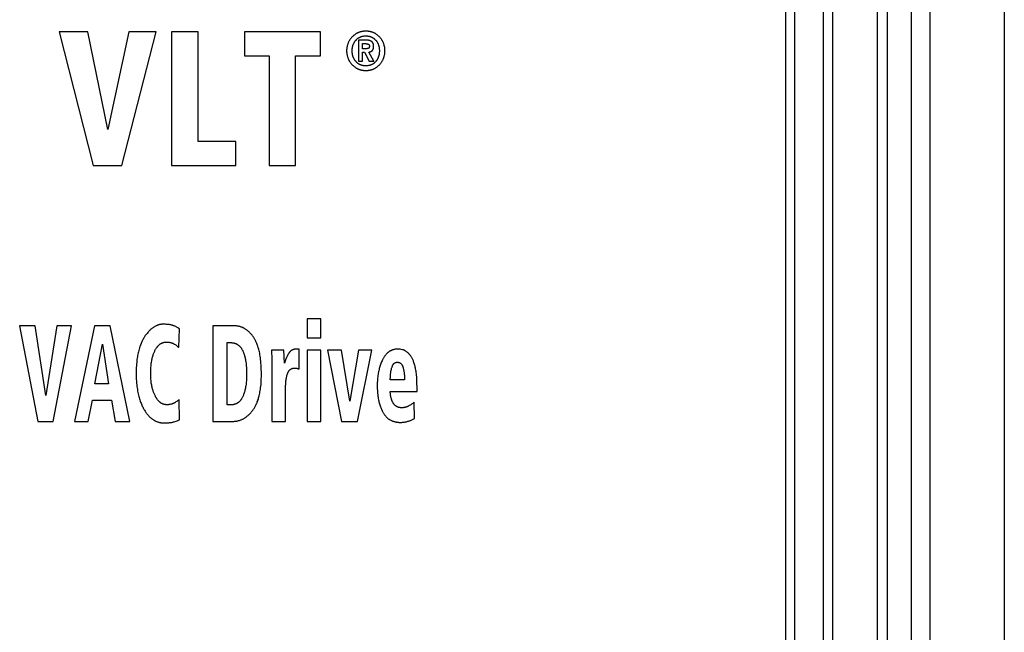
# Model space of a CAD drawing. Extents: x 0 to 594, y 0 to 420.
# Tile 15 of 101: x 75 to 85, y 232 to 238. Entities that reach past the tile are written whole.
import ezdxf

# ---------------------------------------------------------------- set-up
doc = ezdxf.new("R2010")
doc.units = 0
doc.header["$LTSCALE"] = 32.67
doc.layers.get('0').update_dxf_attribs({"linetype": 'CONTINUOUS'})

msp = doc.modelspace()

# ---------------------------------------------------------------- linework, layer by layer
at = {"color": 9, "linetype": 'CONTINUOUS'}
for p, q in [((83.392, 174.652), (83.392, 269.953)), ((84.211, 269.953), (84.211, 173.952)), ((84.406, 269.953), (84.406, 173.952)), ((82.9, 175.049), (82.9, 243.557))]:
    msp.add_line(p, q, dxfattribs=at)
at = {"color": 7, "linetype": 'CONTINUOUS'}
for p, q in [((83.858, 173.752), (83.858, 269.953)), ((83.958, 269.953), (83.958, 173.952)), ((85.185, 269.953), (85.185, 173.952)), ((83.292, 173.752), (83.292, 269.853)), ((82.992, 175.052), (82.992, 243.553)), ((75.295, 238.005), (75.65, 236.605)), ((75.595, 238.005), (75.295, 238.005)), ((75.805, 236.983), (75.595, 238.005)), ((76.023, 238.005), (75.805, 236.983)), ((75.95, 236.605), (76.309, 238.005)), ((76.309, 238.005), (76.023, 238.005)), ((76.47, 238.005), (76.47, 236.605)), ((76.748, 238.005), (76.47, 238.005)), ((76.748, 236.857), (76.748, 238.005)), ((77.233, 238.005), (77.233, 237.752)), ((78.029, 238.005), (77.233, 238.005)), ((78.029, 237.752), (78.029, 238.005)), ((78.426, 237.917), (78.426, 237.695)), ((78.503, 237.917), (78.426, 237.917)), ((78.47, 237.827), (78.47, 237.88)), ((78.47, 237.88), (78.499, 237.88)), ((78.504, 237.827), (78.47, 237.827)), ((77.233, 237.752), (77.492, 237.752)), ((77.492, 237.752), (77.492, 236.605)), ((77.769, 236.605), (77.769, 237.752)), ((77.769, 237.752), (78.029, 237.752)), ((78.47, 237.695), (78.47, 237.79)), ((78.47, 237.79), (78.49, 237.79)), ((78.49, 237.79), (78.538, 237.695)), ((78.589, 237.695), (78.535, 237.792)), ((78.426, 237.695), (78.47, 237.695)), ((78.538, 237.695), (78.589, 237.695)), ((77.142, 236.857), (76.748, 236.857)), ((77.142, 236.605), (77.142, 236.857)), ((75.65, 236.605), (75.95, 236.605)), ((76.47, 236.605), (77.142, 236.605)), ((77.492, 236.605), (77.769, 236.605)), ((77.891, 235), (77.891, 234.8)), ((78.034, 235), (77.891, 235)), ((78.034, 234.8), (78.034, 235)), ((74.881, 234.925), (75.071, 233.925)), ((75.042, 234.925), (74.881, 234.925)), ((75.154, 234.195), (75.042, 234.925)), ((75.27, 234.925), (75.154, 234.195)), ((75.231, 233.925), (75.423, 234.925)), ((75.423, 234.925), (75.27, 234.925)), ((75.666, 234.925), (75.454, 233.925)), ((75.829, 234.925), (75.666, 234.925)), ((76.033, 233.925), (75.829, 234.925)), ((76.546, 234.698), (76.553, 234.893)), ((76.902, 234.925), (76.902, 233.925)), ((75.669, 234.317), (75.747, 234.733)), ((75.747, 234.733), (75.812, 234.317)), ((77.051, 234.099), (77.051, 234.75)), ((77.051, 234.75), (77.089, 234.75)), ((77.891, 234.8), (78.034, 234.8)), ((77.647, 234.672), (77.516, 234.672)), ((77.651, 234.536), (77.647, 234.672)), ((77.805, 234.683), (77.785, 234.683)), ((77.805, 234.473), (77.805, 234.683)), ((77.891, 234.672), (77.891, 233.925)), ((78.034, 234.672), (77.891, 234.672)), ((78.034, 233.925), (78.034, 234.672)), ((78.101, 234.672), (78.248, 233.925)), ((78.25, 234.672), (78.101, 234.672)), ((78.338, 234.138), (78.25, 234.672)), ((78.426, 234.672), (78.338, 234.138)), ((78.418, 233.925), (78.566, 234.672)), ((78.566, 234.672), (78.426, 234.672)), ((77.52, 234.537), (77.52, 233.925)), ((77.675, 234.595), (77.664, 234.568)), ((75.812, 234.317), (75.669, 234.317)), ((78.909, 234.361), (78.76, 234.361)), ((78.761, 234.384), (78.762, 234.408)), ((77.663, 233.925), (77.663, 234.259)), ((78.76, 234.238), (79.04, 234.238)), ((79.04, 234.238), (79.04, 234.292)), ((75.598, 233.925), (75.642, 234.148)), ((75.642, 234.148), (75.841, 234.148)), ((75.841, 234.148), (75.88, 233.925)), ((76.555, 233.943), (76.55, 234.152)), ((79.014, 233.956), (79.011, 234.126)), ((77.098, 234.099), (77.051, 234.099)), ((75.071, 233.925), (75.231, 233.925)), ((75.454, 233.925), (75.598, 233.925)), ((75.88, 233.925), (76.033, 233.925)), ((76.902, 233.925), (77.109, 233.925)), ((77.52, 233.925), (77.663, 233.925)), ((77.891, 233.925), (78.034, 233.925)), ((78.248, 233.925), (78.418, 233.925))]:
    msp.add_line(p, q, dxfattribs=at)
for points in [[(78.362, 237.952), (78.358, 237.948), (78.354, 237.943), (78.35, 237.939), (78.347, 237.935), (78.344, 237.93), (78.34, 237.926), (78.337, 237.921), (78.334, 237.917), (78.332, 237.912), (78.329, 237.908), (78.326, 237.903), (78.324, 237.899), (78.322, 237.894), (78.32, 237.889), (78.318, 237.884), (78.316, 237.879), (78.314, 237.874), (78.312, 237.869), (78.311, 237.864), (78.31, 237.859), (78.308, 237.853), (78.307, 237.848), (78.306, 237.842), (78.305, 237.836), (78.305, 237.83), (78.304, 237.824), (78.303, 237.818), (78.303, 237.812), (78.303, 237.805)], [(78.503, 238.011), (78.498, 238.011), (78.492, 238.011), (78.486, 238.01), (78.481, 238.01), (78.475, 238.009), (78.47, 238.008), (78.465, 238.008), (78.46, 238.007), (78.455, 238.005), (78.45, 238.004), (78.445, 238.003), (78.44, 238.001), (78.435, 238), (78.431, 237.998), (78.426, 237.996), (78.422, 237.994), (78.417, 237.992), (78.413, 237.99), (78.408, 237.987), (78.404, 237.985), (78.4, 237.982), (78.395, 237.98), (78.391, 237.977), (78.387, 237.974), (78.383, 237.97), (78.379, 237.967), (78.374, 237.964), (78.37, 237.96), (78.366, 237.956), (78.362, 237.952)], [(78.402, 237.918), (78.405, 237.922), (78.408, 237.925), (78.411, 237.928), (78.414, 237.93), (78.418, 237.933), (78.421, 237.936), (78.424, 237.938), (78.427, 237.94), (78.43, 237.942), (78.434, 237.944), (78.437, 237.946), (78.44, 237.948), (78.444, 237.949), (78.447, 237.951), (78.451, 237.952), (78.454, 237.954), (78.458, 237.955), (78.462, 237.956), (78.465, 237.957), (78.469, 237.958), (78.473, 237.959), (78.477, 237.96), (78.481, 237.96), (78.485, 237.961), (78.49, 237.961), (78.494, 237.962), (78.499, 237.962), (78.503, 237.962)], [(78.646, 237.952), (78.642, 237.956), (78.638, 237.96), (78.634, 237.963), (78.63, 237.967), (78.626, 237.97), (78.622, 237.973), (78.617, 237.976), (78.613, 237.979), (78.609, 237.982), (78.605, 237.985), (78.6, 237.987), (78.596, 237.989), (78.592, 237.992), (78.587, 237.994), (78.582, 237.996), (78.578, 237.998), (78.573, 237.999), (78.568, 238.001), (78.564, 238.003), (78.559, 238.004), (78.554, 238.005), (78.548, 238.006), (78.543, 238.007), (78.538, 238.008), (78.533, 238.009), (78.527, 238.01), (78.521, 238.01), (78.515, 238.011), (78.51, 238.011), (78.503, 238.011)], [(78.503, 237.962), (78.508, 237.962), (78.513, 237.962), (78.517, 237.961), (78.522, 237.961), (78.526, 237.96), (78.53, 237.96), (78.534, 237.959), (78.538, 237.958), (78.542, 237.957), (78.546, 237.956), (78.549, 237.955), (78.553, 237.954), (78.556, 237.952), (78.56, 237.951), (78.563, 237.949), (78.567, 237.948), (78.57, 237.946), (78.574, 237.944), (78.577, 237.942), (78.58, 237.94), (78.583, 237.938), (78.587, 237.935), (78.59, 237.933), (78.593, 237.93), (78.596, 237.927), (78.599, 237.924), (78.602, 237.921), (78.605, 237.918)], [(78.703, 237.805), (78.703, 237.811), (78.703, 237.818), (78.703, 237.824), (78.702, 237.83), (78.701, 237.836), (78.701, 237.842), (78.7, 237.847), (78.699, 237.853), (78.697, 237.858), (78.696, 237.864), (78.695, 237.869), (78.693, 237.874), (78.691, 237.879), (78.689, 237.884), (78.687, 237.889), (78.685, 237.894), (78.683, 237.898), (78.681, 237.903), (78.678, 237.908), (78.676, 237.912), (78.673, 237.917), (78.67, 237.921), (78.667, 237.926), (78.664, 237.93), (78.661, 237.935), (78.657, 237.939), (78.654, 237.943), (78.65, 237.948), (78.646, 237.952)], [(78.36, 237.805), (78.361, 237.811), (78.361, 237.817), (78.361, 237.823), (78.362, 237.828), (78.363, 237.834), (78.363, 237.839), (78.364, 237.844), (78.365, 237.849), (78.367, 237.854), (78.368, 237.858), (78.369, 237.863), (78.371, 237.867), (78.372, 237.871), (78.374, 237.875), (78.376, 237.879), (78.378, 237.883), (78.38, 237.887), (78.382, 237.891), (78.384, 237.894), (78.386, 237.898), (78.388, 237.902), (78.391, 237.905), (78.393, 237.909), (78.396, 237.912), (78.399, 237.915), (78.402, 237.918)], [(78.499, 237.88), (78.503, 237.88), (78.506, 237.88), (78.509, 237.879), (78.512, 237.879), (78.515, 237.879), (78.518, 237.878), (78.52, 237.878), (78.523, 237.877), (78.525, 237.876), (78.527, 237.876)], [(78.564, 237.903), (78.563, 237.904), (78.561, 237.905), (78.559, 237.906), (78.557, 237.907), (78.554, 237.908), (78.552, 237.909), (78.55, 237.91), (78.547, 237.911), (78.544, 237.912), (78.541, 237.913), (78.538, 237.914), (78.535, 237.914), (78.531, 237.915), (78.527, 237.916), (78.523, 237.916), (78.519, 237.917), (78.514, 237.917), (78.509, 237.917), (78.503, 237.917)], [(78.532, 237.832), (78.531, 237.831), (78.53, 237.831), (78.528, 237.83), (78.527, 237.83), (78.526, 237.829), (78.524, 237.829), (78.523, 237.828), (78.521, 237.828), (78.519, 237.828), (78.517, 237.827), (78.515, 237.827), (78.513, 237.827), (78.51, 237.827), (78.507, 237.827), (78.504, 237.827)], [(78.527, 237.876), (78.528, 237.875), (78.529, 237.875), (78.53, 237.875), (78.531, 237.874), (78.532, 237.874), (78.533, 237.873), (78.533, 237.873), (78.534, 237.872), (78.535, 237.872), (78.535, 237.871), (78.536, 237.871), (78.536, 237.87), (78.537, 237.869), (78.537, 237.869), (78.538, 237.868), (78.538, 237.867), (78.539, 237.867), (78.539, 237.866), (78.54, 237.865), (78.54, 237.864), (78.54, 237.863), (78.54, 237.862), (78.541, 237.861), (78.541, 237.86), (78.541, 237.858), (78.541, 237.857), (78.541, 237.855)], [(78.541, 237.855), (78.541, 237.853), (78.541, 237.852), (78.541, 237.85), (78.541, 237.848), (78.541, 237.847), (78.54, 237.845), (78.54, 237.844), (78.54, 237.843), (78.54, 237.842), (78.539, 237.841), (78.539, 237.84), (78.538, 237.839), (78.538, 237.838), (78.537, 237.838), (78.537, 237.837), (78.536, 237.836), (78.536, 237.836), (78.535, 237.835), (78.535, 237.834), (78.534, 237.834), (78.534, 237.833), (78.533, 237.833), (78.532, 237.832), (78.532, 237.832)], [(78.585, 237.851), (78.585, 237.854), (78.585, 237.858), (78.585, 237.861), (78.585, 237.864), (78.584, 237.867), (78.584, 237.87), (78.583, 237.872), (78.583, 237.874), (78.582, 237.877), (78.581, 237.879), (78.581, 237.881), (78.58, 237.883), (78.579, 237.884), (78.578, 237.886), (78.578, 237.888), (78.577, 237.889), (78.576, 237.891), (78.575, 237.892), (78.574, 237.894), (78.573, 237.895), (78.572, 237.896), (78.571, 237.897), (78.569, 237.899), (78.568, 237.9), (78.567, 237.901), (78.566, 237.902), (78.564, 237.903)], [(78.571, 237.807), (78.572, 237.809), (78.573, 237.81), (78.574, 237.811), (78.575, 237.812), (78.576, 237.813), (78.577, 237.815), (78.577, 237.816), (78.578, 237.818), (78.579, 237.819), (78.58, 237.821), (78.581, 237.822), (78.581, 237.824), (78.582, 237.826), (78.583, 237.828), (78.583, 237.83), (78.584, 237.833), (78.584, 237.835), (78.584, 237.838), (78.585, 237.841), (78.585, 237.844), (78.585, 237.847), (78.585, 237.851)], [(78.605, 237.918), (78.608, 237.915), (78.611, 237.912), (78.614, 237.909), (78.616, 237.905), (78.618, 237.902), (78.621, 237.899), (78.623, 237.895), (78.625, 237.892), (78.627, 237.888), (78.629, 237.884), (78.631, 237.881), (78.632, 237.877), (78.634, 237.873), (78.636, 237.869), (78.637, 237.865), (78.638, 237.86), (78.64, 237.856), (78.641, 237.852), (78.642, 237.847), (78.643, 237.842), (78.643, 237.837), (78.644, 237.832), (78.645, 237.827), (78.645, 237.822), (78.646, 237.816), (78.646, 237.811), (78.646, 237.805)], [(78.303, 237.805), (78.303, 237.799), (78.303, 237.792), (78.304, 237.786), (78.305, 237.78), (78.305, 237.774), (78.306, 237.769), (78.307, 237.763), (78.308, 237.757), (78.309, 237.752), (78.311, 237.747), (78.312, 237.742), (78.314, 237.736), (78.316, 237.731), (78.318, 237.726), (78.32, 237.722), (78.322, 237.717), (78.324, 237.712), (78.326, 237.707), (78.329, 237.703), (78.331, 237.698), (78.334, 237.694), (78.337, 237.689), (78.34, 237.685), (78.343, 237.68), (78.347, 237.676), (78.35, 237.672), (78.354, 237.667), (78.358, 237.663), (78.362, 237.659)], [(78.402, 237.691), (78.399, 237.695), (78.396, 237.698), (78.393, 237.701), (78.391, 237.705), (78.388, 237.708), (78.386, 237.712), (78.384, 237.715), (78.382, 237.719), (78.38, 237.723), (78.378, 237.726), (78.376, 237.73), (78.374, 237.734), (78.372, 237.739), (78.371, 237.743), (78.369, 237.747), (78.368, 237.752), (78.367, 237.756), (78.365, 237.761), (78.364, 237.766), (78.363, 237.771), (78.363, 237.776), (78.362, 237.781), (78.361, 237.787), (78.361, 237.793), (78.361, 237.799), (78.36, 237.805)], [(78.535, 237.792), (78.537, 237.792), (78.54, 237.792), (78.542, 237.793), (78.545, 237.793), (78.547, 237.794), (78.549, 237.795), (78.551, 237.795), (78.553, 237.796), (78.555, 237.797), (78.557, 237.798), (78.559, 237.799), (78.561, 237.8), (78.562, 237.801), (78.564, 237.802), (78.566, 237.803), (78.567, 237.805), (78.569, 237.806), (78.571, 237.807)], [(78.646, 237.805), (78.646, 237.799), (78.646, 237.793), (78.645, 237.787), (78.645, 237.782), (78.644, 237.777), (78.643, 237.772), (78.643, 237.767), (78.642, 237.762), (78.641, 237.758), (78.64, 237.753), (78.638, 237.749), (78.637, 237.745), (78.635, 237.741), (78.634, 237.737), (78.632, 237.733), (78.631, 237.729), (78.629, 237.725), (78.627, 237.721), (78.625, 237.718), (78.623, 237.714), (78.621, 237.711), (78.618, 237.707), (78.616, 237.704), (78.614, 237.701), (78.611, 237.698), (78.608, 237.695), (78.605, 237.691)], [(78.646, 237.659), (78.65, 237.663), (78.654, 237.667), (78.658, 237.672), (78.661, 237.676), (78.664, 237.68), (78.667, 237.685), (78.67, 237.689), (78.673, 237.694), (78.676, 237.698), (78.679, 237.703), (78.681, 237.707), (78.683, 237.712), (78.686, 237.717), (78.688, 237.722), (78.69, 237.727), (78.691, 237.732), (78.693, 237.737), (78.695, 237.742), (78.696, 237.747), (78.697, 237.752), (78.699, 237.758), (78.7, 237.763), (78.701, 237.769), (78.701, 237.774), (78.702, 237.78), (78.703, 237.786), (78.703, 237.792), (78.703, 237.799), (78.703, 237.805)], [(78.362, 237.659), (78.366, 237.655), (78.37, 237.651), (78.374, 237.647), (78.378, 237.643), (78.383, 237.64), (78.387, 237.637), (78.391, 237.633), (78.395, 237.631), (78.4, 237.628), (78.404, 237.625), (78.408, 237.623), (78.413, 237.62), (78.417, 237.618), (78.422, 237.616), (78.426, 237.614), (78.431, 237.612), (78.435, 237.61), (78.44, 237.609), (78.445, 237.607), (78.45, 237.606), (78.455, 237.605), (78.46, 237.603), (78.465, 237.602), (78.47, 237.602), (78.475, 237.601), (78.481, 237.6), (78.486, 237.6), (78.492, 237.599), (78.498, 237.599), (78.503, 237.599)], [(78.503, 237.647), (78.499, 237.647), (78.494, 237.648), (78.49, 237.648), (78.486, 237.648), (78.481, 237.649), (78.477, 237.65), (78.473, 237.65), (78.47, 237.651), (78.466, 237.652), (78.462, 237.653), (78.458, 237.654), (78.455, 237.656), (78.451, 237.657), (78.448, 237.658), (78.444, 237.66), (78.441, 237.662), (78.437, 237.663), (78.434, 237.665), (78.431, 237.667), (78.427, 237.669), (78.424, 237.672), (78.421, 237.674), (78.418, 237.677), (78.415, 237.679), (78.411, 237.682), (78.408, 237.685), (78.405, 237.688), (78.402, 237.691)], [(78.605, 237.691), (78.602, 237.688), (78.599, 237.685), (78.596, 237.682), (78.593, 237.679), (78.59, 237.677), (78.586, 237.674), (78.583, 237.672), (78.58, 237.67), (78.577, 237.667), (78.573, 237.665), (78.57, 237.663), (78.567, 237.662), (78.563, 237.66), (78.56, 237.658), (78.556, 237.657), (78.552, 237.656), (78.549, 237.654), (78.545, 237.653), (78.541, 237.652), (78.538, 237.651), (78.534, 237.65), (78.53, 237.65), (78.526, 237.649), (78.521, 237.648), (78.517, 237.648), (78.513, 237.648), (78.508, 237.647), (78.503, 237.647)], [(78.503, 237.599), (78.51, 237.599), (78.516, 237.599), (78.521, 237.6), (78.527, 237.6), (78.533, 237.601), (78.538, 237.602), (78.543, 237.602), (78.549, 237.604), (78.554, 237.605), (78.559, 237.606), (78.564, 237.607), (78.568, 237.609), (78.573, 237.611), (78.578, 237.612), (78.583, 237.614), (78.587, 237.616), (78.592, 237.618), (78.596, 237.621), (78.6, 237.623), (78.605, 237.626), (78.609, 237.628), (78.613, 237.631), (78.618, 237.634), (78.622, 237.637), (78.626, 237.64), (78.63, 237.644), (78.634, 237.647), (78.638, 237.651), (78.642, 237.655), (78.646, 237.659)], [(76.386, 234.943), (76.381, 234.942), (76.376, 234.942), (76.371, 234.942), (76.367, 234.942), (76.362, 234.941), (76.357, 234.94), (76.353, 234.94), (76.348, 234.939), (76.343, 234.938), (76.339, 234.936), (76.334, 234.935), (76.329, 234.933), (76.325, 234.932), (76.32, 234.93), (76.315, 234.928), (76.31, 234.926), (76.306, 234.923), (76.301, 234.921), (76.296, 234.918), (76.291, 234.915), (76.286, 234.912), (76.281, 234.909), (76.276, 234.906), (76.271, 234.902), (76.265, 234.898), (76.26, 234.893), (76.255, 234.889), (76.249, 234.884), (76.244, 234.879), (76.238, 234.873), (76.232, 234.867), (76.227, 234.861), (76.221, 234.855), (76.215, 234.847), (76.209, 234.84), (76.202, 234.832), (76.196, 234.823)], [(76.45, 234.938), (76.443, 234.939), (76.435, 234.94), (76.427, 234.941), (76.418, 234.941), (76.408, 234.942), (76.398, 234.942), (76.386, 234.943)], [(76.497, 234.925), (76.492, 234.927), (76.488, 234.928), (76.483, 234.93), (76.479, 234.931), (76.474, 234.933), (76.469, 234.934), (76.464, 234.935), (76.46, 234.936), (76.455, 234.937), (76.45, 234.938)], [(76.553, 234.893), (76.551, 234.895), (76.549, 234.897), (76.546, 234.899), (76.543, 234.901), (76.54, 234.903), (76.536, 234.906), (76.531, 234.908), (76.526, 234.911), (76.52, 234.914), (76.514, 234.917), (76.506, 234.921), (76.497, 234.925)], [(77.324, 234.813), (77.318, 234.82), (77.313, 234.828), (77.307, 234.834), (77.302, 234.841), (77.296, 234.847), (77.291, 234.852), (77.285, 234.858), (77.28, 234.863), (77.275, 234.867), (77.27, 234.872), (77.264, 234.876), (77.259, 234.88), (77.254, 234.884), (77.249, 234.888), (77.244, 234.891), (77.239, 234.894), (77.234, 234.897), (77.228, 234.9), (77.223, 234.903), (77.218, 234.905), (77.213, 234.907), (77.208, 234.91), (77.203, 234.912), (77.198, 234.913), (77.193, 234.915), (77.188, 234.917), (77.183, 234.918), (77.177, 234.919), (77.172, 234.921), (77.167, 234.922), (77.161, 234.923), (77.156, 234.923), (77.151, 234.924), (77.145, 234.924), (77.139, 234.925), (77.134, 234.925), (76.902, 234.925)], [(76.196, 234.823), (76.192, 234.818), (76.188, 234.812), (76.184, 234.805), (76.18, 234.799), (76.176, 234.792), (76.172, 234.784), (76.168, 234.776), (76.164, 234.768), (76.16, 234.759), (76.156, 234.75), (76.152, 234.74), (76.148, 234.73), (76.143, 234.718), (76.139, 234.707), (76.135, 234.694), (76.131, 234.681), (76.127, 234.666)], [(76.297, 234.668), (76.3, 234.674), (76.303, 234.68), (76.307, 234.685), (76.31, 234.69), (76.313, 234.695), (76.316, 234.699), (76.319, 234.703), (76.322, 234.707), (76.325, 234.711), (76.328, 234.714), (76.331, 234.718), (76.334, 234.721), (76.337, 234.723), (76.34, 234.726), (76.343, 234.729), (76.346, 234.731), (76.349, 234.733), (76.352, 234.736), (76.355, 234.738), (76.359, 234.739), (76.362, 234.741), (76.365, 234.743), (76.368, 234.744), (76.371, 234.746), (76.374, 234.747), (76.377, 234.748), (76.381, 234.749), (76.384, 234.75), (76.387, 234.751), (76.391, 234.752), (76.394, 234.753), (76.398, 234.753), (76.401, 234.754), (76.405, 234.754), (76.409, 234.755), (76.413, 234.755), (76.417, 234.755)], [(76.417, 234.755), (76.423, 234.755), (76.429, 234.754), (76.435, 234.754), (76.441, 234.754), (76.446, 234.753), (76.451, 234.752), (76.455, 234.752), (76.459, 234.751), (76.464, 234.75), (76.468, 234.749), (76.471, 234.748), (76.475, 234.747), (76.478, 234.745), (76.481, 234.744), (76.485, 234.743), (76.488, 234.741), (76.491, 234.74), (76.493, 234.738), (76.496, 234.737), (76.499, 234.735)], [(76.499, 234.735), (76.507, 234.73), (76.515, 234.725), (76.521, 234.72), (76.526, 234.716), (76.53, 234.713), (76.534, 234.709), (76.538, 234.706), (76.541, 234.703), (76.544, 234.701), (76.546, 234.698)], [(77.089, 234.75), (77.094, 234.75), (77.098, 234.75), (77.103, 234.749), (77.107, 234.749), (77.111, 234.748), (77.115, 234.748), (77.119, 234.747), (77.122, 234.746), (77.126, 234.745), (77.13, 234.744), (77.133, 234.743), (77.137, 234.742), (77.14, 234.741), (77.143, 234.739), (77.147, 234.738), (77.15, 234.736), (77.153, 234.734), (77.156, 234.732), (77.16, 234.731), (77.163, 234.728), (77.166, 234.726), (77.169, 234.724), (77.172, 234.722), (77.175, 234.719), (77.178, 234.717), (77.181, 234.714), (77.184, 234.711), (77.186, 234.708), (77.189, 234.704), (77.192, 234.701), (77.195, 234.697), (77.198, 234.694), (77.201, 234.69), (77.203, 234.685), (77.206, 234.681), (77.209, 234.676), (77.212, 234.671), (77.215, 234.666), (77.217, 234.66), (77.22, 234.654), (77.223, 234.648), (77.225, 234.642), (77.228, 234.635), (77.23, 234.627), (77.233, 234.619), (77.235, 234.611), (77.238, 234.602), (77.24, 234.592), (77.242, 234.582), (77.244, 234.572), (77.246, 234.56), (77.248, 234.548), (77.25, 234.535), (77.252, 234.521), (77.253, 234.506), (77.254, 234.491), (77.255, 234.474), (77.256, 234.456), (77.256, 234.436), (77.256, 234.415)], [(77.411, 234.416), (77.411, 234.443), (77.41, 234.468), (77.409, 234.492), (77.408, 234.514), (77.406, 234.535), (77.405, 234.555), (77.403, 234.574), (77.4, 234.591), (77.398, 234.608), (77.395, 234.623), (77.393, 234.638), (77.39, 234.652), (77.387, 234.665), (77.384, 234.677), (77.381, 234.689), (77.378, 234.7), (77.374, 234.711), (77.371, 234.721), (77.368, 234.73), (77.364, 234.739), (77.361, 234.748), (77.357, 234.756), (77.354, 234.763), (77.35, 234.771), (77.346, 234.778), (77.343, 234.784), (77.339, 234.791), (77.335, 234.797), (77.332, 234.802), (77.328, 234.808), (77.324, 234.813)], [(76.127, 234.666), (76.124, 234.654), (76.122, 234.642), (76.119, 234.63), (76.116, 234.616), (76.114, 234.603), (76.111, 234.588), (76.109, 234.573), (76.107, 234.558), (76.106, 234.542), (76.104, 234.525), (76.103, 234.507), (76.102, 234.489), (76.101, 234.47), (76.101, 234.45), (76.101, 234.429)], [(76.253, 234.426), (76.253, 234.444), (76.253, 234.461), (76.254, 234.477), (76.255, 234.492), (76.256, 234.507), (76.258, 234.521), (76.259, 234.534), (76.261, 234.546), (76.263, 234.558), (76.265, 234.569), (76.267, 234.58), (76.269, 234.59), (76.272, 234.599), (76.274, 234.608), (76.277, 234.617), (76.279, 234.626), (76.282, 234.633), (76.285, 234.641), (76.288, 234.648), (76.291, 234.655), (76.294, 234.662), (76.297, 234.668)], [(77.516, 234.672), (77.517, 234.659), (77.518, 234.645), (77.518, 234.63), (77.519, 234.614), (77.519, 234.596), (77.52, 234.578), (77.52, 234.558), (77.52, 234.537)], [(77.699, 234.641), (77.697, 234.637), (77.694, 234.633), (77.691, 234.629), (77.689, 234.624), (77.686, 234.619), (77.683, 234.614), (77.681, 234.608), (77.678, 234.602), (77.675, 234.595)], [(77.734, 234.672), (77.732, 234.671), (77.729, 234.67), (77.727, 234.668), (77.724, 234.666), (77.722, 234.665), (77.72, 234.663), (77.717, 234.661), (77.715, 234.659), (77.713, 234.657), (77.711, 234.655), (77.709, 234.653), (77.707, 234.651), (77.705, 234.649), (77.703, 234.646), (77.701, 234.644), (77.699, 234.641)], [(77.785, 234.683), (77.78, 234.683), (77.776, 234.682), (77.771, 234.682), (77.767, 234.682), (77.763, 234.681), (77.76, 234.681), (77.756, 234.68), (77.753, 234.679), (77.75, 234.678), (77.747, 234.678), (77.744, 234.677), (77.742, 234.676), (77.739, 234.675), (77.737, 234.673), (77.734, 234.672)], [(78.834, 234.682), (78.829, 234.682), (78.824, 234.682), (78.819, 234.681), (78.815, 234.681), (78.81, 234.68), (78.805, 234.679), (78.801, 234.678), (78.797, 234.677), (78.793, 234.676), (78.788, 234.675), (78.784, 234.674), (78.78, 234.672), (78.776, 234.671), (78.772, 234.669), (78.768, 234.667), (78.764, 234.665), (78.761, 234.663), (78.757, 234.661), (78.753, 234.659), (78.749, 234.656), (78.746, 234.654), (78.742, 234.651), (78.738, 234.648), (78.735, 234.645), (78.731, 234.642), (78.728, 234.639), (78.724, 234.635), (78.72, 234.631), (78.717, 234.628), (78.713, 234.623), (78.71, 234.619), (78.706, 234.615), (78.703, 234.61), (78.699, 234.605), (78.695, 234.6), (78.692, 234.594), (78.688, 234.588), (78.685, 234.582), (78.681, 234.575), (78.678, 234.568)], [(78.886, 234.676), (78.874, 234.678), (78.864, 234.68), (78.857, 234.681), (78.85, 234.682), (78.845, 234.682), (78.841, 234.682), (78.837, 234.682), (78.834, 234.682)], [(78.954, 234.634), (78.949, 234.639), (78.944, 234.644), (78.94, 234.648), (78.935, 234.651), (78.931, 234.654), (78.927, 234.657), (78.924, 234.66), (78.92, 234.662), (78.917, 234.664), (78.913, 234.666), (78.91, 234.668), (78.907, 234.669), (78.904, 234.671), (78.901, 234.672), (78.899, 234.673), (78.896, 234.674), (78.893, 234.675), (78.891, 234.675), (78.888, 234.676), (78.886, 234.676)], [(79.014, 234.519), (79.011, 234.53), (79.007, 234.54), (79.004, 234.549), (79.001, 234.558), (78.998, 234.566), (78.994, 234.573), (78.991, 234.58), (78.988, 234.586), (78.985, 234.592), (78.982, 234.597), (78.979, 234.602), (78.976, 234.607), (78.973, 234.611), (78.97, 234.615), (78.967, 234.619), (78.965, 234.623), (78.962, 234.626), (78.959, 234.629), (78.957, 234.632), (78.954, 234.634)], [(77.664, 234.568), (77.66, 234.557), (77.655, 234.546), (77.651, 234.536)], [(78.678, 234.568), (78.674, 234.559), (78.669, 234.55), (78.666, 234.541), (78.662, 234.531), (78.658, 234.521), (78.654, 234.511), (78.651, 234.5), (78.648, 234.49), (78.645, 234.479), (78.642, 234.467), (78.639, 234.456), (78.637, 234.444), (78.634, 234.431), (78.632, 234.418), (78.63, 234.405), (78.629, 234.392), (78.627, 234.378), (78.626, 234.363), (78.625, 234.348), (78.624, 234.333), (78.624, 234.317), (78.624, 234.301)], [(78.771, 234.469), (78.772, 234.474), (78.773, 234.479), (78.774, 234.484), (78.776, 234.488), (78.778, 234.493), (78.779, 234.497), (78.781, 234.501), (78.783, 234.505), (78.784, 234.509), (78.786, 234.513), (78.788, 234.516), (78.79, 234.52), (78.792, 234.523)], [(78.792, 234.523), (78.793, 234.524), (78.795, 234.526), (78.796, 234.527), (78.797, 234.529), (78.798, 234.53), (78.799, 234.531), (78.801, 234.533), (78.802, 234.534), (78.803, 234.535), (78.805, 234.536), (78.806, 234.537), (78.808, 234.538), (78.809, 234.538), (78.811, 234.539), (78.812, 234.54), (78.814, 234.541), (78.816, 234.541), (78.817, 234.542), (78.819, 234.542), (78.821, 234.543), (78.823, 234.543), (78.825, 234.544), (78.827, 234.544), (78.829, 234.544), (78.832, 234.544), (78.834, 234.544)], [(78.834, 234.544), (78.836, 234.544), (78.839, 234.544), (78.841, 234.544), (78.843, 234.544), (78.845, 234.543), (78.847, 234.543), (78.849, 234.542), (78.851, 234.542), (78.853, 234.541), (78.854, 234.541), (78.856, 234.54), (78.858, 234.539), (78.86, 234.538), (78.861, 234.537), (78.863, 234.536), (78.864, 234.535), (78.866, 234.534), (78.868, 234.533), (78.869, 234.532), (78.871, 234.531), (78.872, 234.529), (78.874, 234.528), (78.875, 234.526), (78.876, 234.525), (78.878, 234.523), (78.879, 234.521), (78.881, 234.519), (78.882, 234.517), (78.883, 234.514), (78.885, 234.512), (78.886, 234.509), (78.887, 234.506), (78.889, 234.503), (78.89, 234.5), (78.891, 234.496), (78.892, 234.493), (78.894, 234.489)], [(76.101, 234.429), (76.101, 234.407), (76.101, 234.386), (76.102, 234.366), (76.104, 234.346), (76.105, 234.327), (76.107, 234.309), (76.109, 234.292), (76.111, 234.275), (76.113, 234.259), (76.116, 234.243), (76.119, 234.228), (76.122, 234.214), (76.125, 234.2), (76.128, 234.187), (76.132, 234.174), (76.135, 234.161), (76.139, 234.15), (76.143, 234.138), (76.147, 234.127), (76.151, 234.116), (76.155, 234.105), (76.16, 234.095), (76.164, 234.086), (76.169, 234.076), (76.174, 234.067), (76.178, 234.058), (76.183, 234.049)], [(76.301, 234.189), (76.298, 234.195), (76.294, 234.202), (76.291, 234.209), (76.288, 234.216), (76.285, 234.223), (76.282, 234.231), (76.28, 234.239), (76.277, 234.247), (76.274, 234.256), (76.272, 234.265), (76.269, 234.274), (76.267, 234.284), (76.265, 234.294), (76.263, 234.305), (76.261, 234.316), (76.259, 234.327), (76.258, 234.34), (76.257, 234.352), (76.255, 234.366), (76.254, 234.38), (76.254, 234.394), (76.253, 234.41), (76.253, 234.426)], [(77.68, 234.412), (77.681, 234.416), (77.683, 234.421), (77.684, 234.425), (77.686, 234.429), (77.687, 234.432), (77.689, 234.436), (77.69, 234.439), (77.692, 234.442), (77.694, 234.445), (77.695, 234.448), (77.697, 234.45), (77.699, 234.453), (77.701, 234.455), (77.702, 234.458), (77.704, 234.46), (77.706, 234.462), (77.708, 234.464)], [(77.708, 234.464), (77.71, 234.466), (77.711, 234.467), (77.713, 234.468), (77.714, 234.47), (77.716, 234.471), (77.718, 234.472), (77.72, 234.473), (77.721, 234.474), (77.723, 234.475), (77.725, 234.476), (77.727, 234.477), (77.729, 234.478), (77.731, 234.479), (77.733, 234.479), (77.736, 234.48), (77.738, 234.48), (77.74, 234.481), (77.743, 234.481), (77.745, 234.482), (77.748, 234.482), (77.751, 234.482), (77.754, 234.483), (77.757, 234.483)], [(77.757, 234.483), (77.761, 234.483), (77.765, 234.482), (77.769, 234.482), (77.773, 234.482), (77.777, 234.481), (77.781, 234.481), (77.785, 234.48), (77.788, 234.479), (77.792, 234.478), (77.795, 234.477), (77.799, 234.476), (77.802, 234.475), (77.805, 234.473)], [(78.762, 234.408), (78.763, 234.416), (78.763, 234.425), (78.764, 234.433), (78.766, 234.442), (78.767, 234.451), (78.769, 234.46), (78.771, 234.469)], [(78.894, 234.489), (78.896, 234.481), (78.897, 234.474), (78.899, 234.466), (78.901, 234.457), (78.902, 234.449), (78.904, 234.44), (78.905, 234.43), (78.906, 234.42), (78.907, 234.409), (78.908, 234.398), (78.908, 234.386), (78.909, 234.374), (78.909, 234.361)], [(79.04, 234.292), (79.039, 234.316), (79.039, 234.337), (79.038, 234.357), (79.037, 234.376), (79.036, 234.393), (79.034, 234.409), (79.033, 234.424), (79.031, 234.438), (79.029, 234.451), (79.027, 234.463), (79.025, 234.474), (79.023, 234.484), (79.021, 234.494), (79.019, 234.503), (79.017, 234.511), (79.014, 234.519)], [(77.256, 234.415), (77.256, 234.398), (77.256, 234.381), (77.255, 234.366), (77.254, 234.351), (77.253, 234.336), (77.251, 234.323), (77.25, 234.31), (77.248, 234.297), (77.246, 234.286), (77.244, 234.274), (77.241, 234.263), (77.239, 234.253), (77.236, 234.243), (77.234, 234.233), (77.231, 234.224), (77.228, 234.215), (77.225, 234.207), (77.222, 234.198), (77.219, 234.191)], [(77.321, 234.042), (77.326, 234.047), (77.33, 234.054), (77.334, 234.06), (77.338, 234.066), (77.342, 234.073), (77.346, 234.08), (77.35, 234.087), (77.354, 234.095), (77.357, 234.103), (77.361, 234.111), (77.365, 234.12), (77.368, 234.129), (77.372, 234.139), (77.375, 234.149), (77.379, 234.159), (77.382, 234.17), (77.385, 234.181), (77.388, 234.193), (77.391, 234.206), (77.394, 234.219), (77.396, 234.232), (77.399, 234.247), (77.401, 234.262), (77.403, 234.278), (77.405, 234.295), (77.407, 234.312), (77.408, 234.331), (77.409, 234.351), (77.41, 234.371), (77.411, 234.393), (77.411, 234.416)], [(77.663, 234.259), (77.663, 234.272), (77.664, 234.286), (77.664, 234.3), (77.665, 234.313), (77.666, 234.327), (77.667, 234.34)], [(77.667, 234.34), (77.668, 234.351), (77.67, 234.361), (77.671, 234.371), (77.673, 234.38), (77.674, 234.388), (77.676, 234.396), (77.678, 234.404), (77.68, 234.412)], [(78.76, 234.361), (78.76, 234.367), (78.76, 234.374), (78.761, 234.384)], [(78.624, 234.301), (78.624, 234.283), (78.624, 234.266), (78.625, 234.249), (78.626, 234.234), (78.627, 234.219), (78.629, 234.204), (78.63, 234.19), (78.632, 234.177), (78.634, 234.164), (78.637, 234.152), (78.639, 234.141), (78.641, 234.129), (78.644, 234.118), (78.647, 234.108), (78.65, 234.098), (78.653, 234.088), (78.656, 234.079), (78.66, 234.07), (78.663, 234.061), (78.667, 234.053), (78.67, 234.045), (78.674, 234.037), (78.678, 234.029), (78.682, 234.022)], [(78.789, 234.12), (78.786, 234.125), (78.784, 234.13), (78.781, 234.135), (78.779, 234.14), (78.777, 234.145), (78.775, 234.15), (78.773, 234.155), (78.771, 234.161), (78.769, 234.167), (78.768, 234.172), (78.766, 234.178), (78.765, 234.184), (78.764, 234.19), (78.763, 234.197), (78.762, 234.203), (78.761, 234.21), (78.761, 234.217), (78.76, 234.224), (78.76, 234.231), (78.76, 234.238)], [(76.419, 234.1), (76.416, 234.1), (76.412, 234.1), (76.409, 234.1), (76.406, 234.101), (76.402, 234.101), (76.399, 234.102), (76.396, 234.102), (76.393, 234.103), (76.39, 234.104), (76.387, 234.105), (76.384, 234.106), (76.381, 234.107), (76.377, 234.108), (76.374, 234.11), (76.371, 234.111), (76.368, 234.113), (76.365, 234.114), (76.362, 234.116), (76.359, 234.118), (76.356, 234.12), (76.353, 234.123), (76.35, 234.125), (76.347, 234.128), (76.344, 234.13), (76.341, 234.133), (76.338, 234.137), (76.334, 234.14), (76.331, 234.143), (76.328, 234.147), (76.325, 234.151), (76.321, 234.156), (76.318, 234.16), (76.315, 234.165), (76.311, 234.171), (76.308, 234.176), (76.304, 234.182), (76.301, 234.189)], [(76.507, 234.122), (76.504, 234.12), (76.501, 234.119), (76.498, 234.117), (76.495, 234.115), (76.492, 234.114), (76.489, 234.112), (76.485, 234.111), (76.482, 234.109), (76.478, 234.108), (76.474, 234.107), (76.47, 234.106), (76.466, 234.105), (76.462, 234.104), (76.457, 234.103), (76.452, 234.102), (76.448, 234.101), (76.442, 234.101), (76.437, 234.1), (76.431, 234.1), (76.425, 234.1), (76.419, 234.1)], [(76.55, 234.152), (76.548, 234.151), (76.546, 234.149), (76.543, 234.146), (76.539, 234.143), (76.533, 234.14), (76.526, 234.135), (76.517, 234.129), (76.507, 234.122)], [(77.219, 234.191), (77.216, 234.185), (77.214, 234.18), (77.211, 234.175), (77.209, 234.17), (77.206, 234.165), (77.204, 234.161), (77.201, 234.157), (77.198, 234.153), (77.196, 234.15), (77.193, 234.146), (77.191, 234.143), (77.188, 234.14), (77.185, 234.137), (77.182, 234.134), (77.18, 234.131), (77.177, 234.129), (77.174, 234.126), (77.171, 234.124), (77.168, 234.122), (77.165, 234.12), (77.162, 234.118), (77.159, 234.116), (77.156, 234.114), (77.153, 234.113), (77.15, 234.111), (77.147, 234.109), (77.144, 234.108), (77.14, 234.107), (77.137, 234.106), (77.134, 234.105), (77.13, 234.104), (77.126, 234.103), (77.123, 234.102), (77.119, 234.101), (77.115, 234.1), (77.111, 234.1), (77.107, 234.1), (77.103, 234.099), (77.098, 234.099)], [(78.878, 234.067), (78.873, 234.067), (78.87, 234.068), (78.866, 234.068), (78.862, 234.069), (78.859, 234.069), (78.855, 234.07), (78.852, 234.07), (78.849, 234.071), (78.846, 234.072), (78.843, 234.073), (78.84, 234.074), (78.837, 234.075), (78.834, 234.077), (78.832, 234.078), (78.829, 234.079), (78.827, 234.081), (78.824, 234.082), (78.822, 234.084), (78.819, 234.085), (78.817, 234.087), (78.814, 234.089), (78.812, 234.091), (78.81, 234.093), (78.808, 234.095), (78.805, 234.097), (78.803, 234.1), (78.801, 234.102), (78.799, 234.105), (78.797, 234.107), (78.795, 234.11), (78.793, 234.113), (78.791, 234.117), (78.789, 234.12)], [(79.011, 234.126), (79.006, 234.122), (79.001, 234.118), (78.995, 234.114), (78.989, 234.109), (78.982, 234.105), (78.975, 234.1), (78.968, 234.096), (78.959, 234.091), (78.951, 234.086)], [(76.183, 234.049), (76.188, 234.041), (76.193, 234.033), (76.198, 234.025), (76.203, 234.018), (76.208, 234.011), (76.213, 234.004), (76.218, 233.998), (76.223, 233.992), (76.228, 233.986), (76.233, 233.981), (76.238, 233.976), (76.243, 233.971), (76.248, 233.967), (76.253, 233.962), (76.258, 233.958), (76.262, 233.954), (76.267, 233.951), (76.272, 233.947), (76.277, 233.944), (76.282, 233.941), (76.287, 233.938), (76.292, 233.935), (76.297, 233.932), (76.302, 233.93), (76.307, 233.927), (76.312, 233.925), (76.317, 233.923), (76.322, 233.921), (76.328, 233.919), (76.333, 233.918), (76.338, 233.916), (76.344, 233.915), (76.349, 233.914), (76.355, 233.912), (76.36, 233.911), (76.366, 233.911), (76.372, 233.91), (76.378, 233.909), (76.384, 233.909), (76.39, 233.909), (76.396, 233.909)], [(77.109, 233.925), (77.116, 233.925), (77.122, 233.925), (77.129, 233.926), (77.135, 233.926), (77.141, 233.927), (77.147, 233.928), (77.153, 233.929), (77.159, 233.93), (77.165, 233.931), (77.171, 233.933), (77.177, 233.934), (77.183, 233.936), (77.188, 233.938), (77.194, 233.94), (77.199, 233.942), (77.205, 233.944), (77.211, 233.947), (77.216, 233.95), (77.222, 233.953), (77.227, 233.956), (77.233, 233.959), (77.238, 233.962), (77.244, 233.966), (77.249, 233.97), (77.254, 233.974), (77.26, 233.978), (77.265, 233.982), (77.271, 233.987), (77.276, 233.992), (77.282, 233.997), (77.287, 234.002), (77.293, 234.008), (77.299, 234.014), (77.304, 234.021), (77.31, 234.027), (77.316, 234.034), (77.321, 234.042)], [(78.682, 234.022), (78.685, 234.016), (78.688, 234.01), (78.692, 234.005), (78.695, 234), (78.698, 233.995), (78.702, 233.991), (78.705, 233.986), (78.709, 233.982), (78.713, 233.978), (78.716, 233.974), (78.72, 233.97), (78.724, 233.966), (78.728, 233.963), (78.731, 233.959), (78.735, 233.956), (78.739, 233.953), (78.743, 233.95), (78.747, 233.947), (78.752, 233.945), (78.756, 233.942), (78.76, 233.94), (78.765, 233.937), (78.769, 233.935), (78.774, 233.933), (78.778, 233.931), (78.783, 233.929), (78.788, 233.927), (78.793, 233.926), (78.798, 233.924), (78.803, 233.923), (78.809, 233.921), (78.814, 233.92), (78.82, 233.919), (78.826, 233.918), (78.831, 233.917), (78.838, 233.916), (78.844, 233.916), (78.85, 233.915), (78.857, 233.915), (78.864, 233.915)], [(78.915, 234.072), (78.91, 234.071), (78.906, 234.07), (78.901, 234.069), (78.898, 234.069), (78.894, 234.068), (78.89, 234.068), (78.887, 234.067), (78.884, 234.067), (78.881, 234.067), (78.878, 234.067)], [(78.951, 234.086), (78.947, 234.084), (78.944, 234.082), (78.941, 234.081), (78.937, 234.079), (78.933, 234.078), (78.929, 234.076), (78.925, 234.075), (78.92, 234.073), (78.915, 234.072)], [(76.396, 233.909), (76.406, 233.909), (76.416, 233.909), (76.425, 233.91), (76.434, 233.91), (76.442, 233.911), (76.45, 233.912), (76.458, 233.913), (76.465, 233.914), (76.472, 233.915), (76.479, 233.917), (76.485, 233.918), (76.491, 233.92), (76.497, 233.921)], [(76.497, 233.921), (76.51, 233.925), (76.52, 233.928), (76.528, 233.931), (76.535, 233.934), (76.54, 233.936), (76.545, 233.938), (76.549, 233.94), (76.552, 233.941), (76.555, 233.943)], [(78.864, 233.915), (78.872, 233.915), (78.879, 233.915), (78.886, 233.916), (78.893, 233.916), (78.9, 233.917), (78.907, 233.918), (78.914, 233.919), (78.921, 233.921), (78.929, 233.922), (78.936, 233.924), (78.943, 233.926), (78.95, 233.928), (78.957, 233.93), (78.964, 233.932), (78.971, 233.935), (78.978, 233.938), (78.985, 233.941), (78.992, 233.944), (79, 233.948), (79.007, 233.952), (79.014, 233.956)]]:
    msp.add_lwpolyline(points, dxfattribs=at)

doc.saveas('drawing.dxf')
